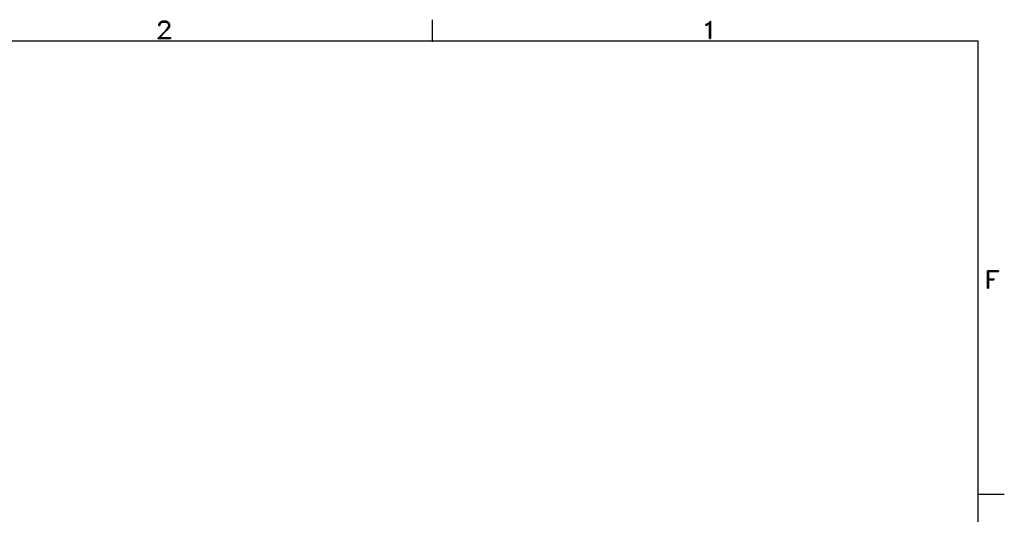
# Model space of a CAD drawing. Extents: x -181 to 162, y 84 to 272.
# Tile 55 of 85: x -23 to 10, y 158 to 175. Entities that reach past the tile are written whole.
import ezdxf
from ezdxf.enums import TextEntityAlignment as Align

# ---------------------------------------------------------------- set-up
doc = ezdxf.new("R2010")
doc.units = 0
doc.header["$LTSCALE"] = 1.5
doc.header["$MEASUREMENT"] = 0
doc.layers.add('TTLBOX', color=111, linetype='CONTINUOUS')
doc.styles.add('ROMAND', font='Romand', dxfattribs={"height": 0.1})

# ---------------------------------------------------------------- blocks, each defined once
blk = doc.blocks.new('BORDER')
at = {"layer": 'TTLBOX'}
for p, q in [((-2.5938, 15.75), (-2.5938, 15.875)), ((0, 15.75), (-20.75, 15.75)), ((0, 0), (0, 15.75)), ((0, 13.125), (0.125, 13.125))]:
    blk.add_line(p, q, dxfattribs=at)
for p in [(-2.5938, 15.75), (0, 13.125)]:
    blk.add_point(p, dxfattribs=at)
at = {"layer": 'TTLBOX', "style": 'ROMAND'}
for s, p in [('2', (-3.8704, 15.7661)), ('1', (-1.2767, 15.7661)), ('F', (0.0669, 14.3197))]:
    blk.add_text(s, height=0.1, dxfattribs=at).set_placement(p, align=Align.CENTER)
blk = doc.blocks.new('BBORDER')
at = {"layer": 'TTLBOX', "xscale": 0.7619047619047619, "yscale": 0.625, "zscale": 0.7619047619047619}
blk.add_blockref('BORDER', (0, 0), dxfattribs=at)

msp = doc.modelspace()

# ---------------------------------------------------------------- block references
at = {"layer": 'TTLBOX', "xscale": 9, "yscale": 9, "zscale": 9}
msp.add_blockref('BBORDER', (8.69708, 85.31534), dxfattribs=at)

doc.saveas('drawing.dxf')
